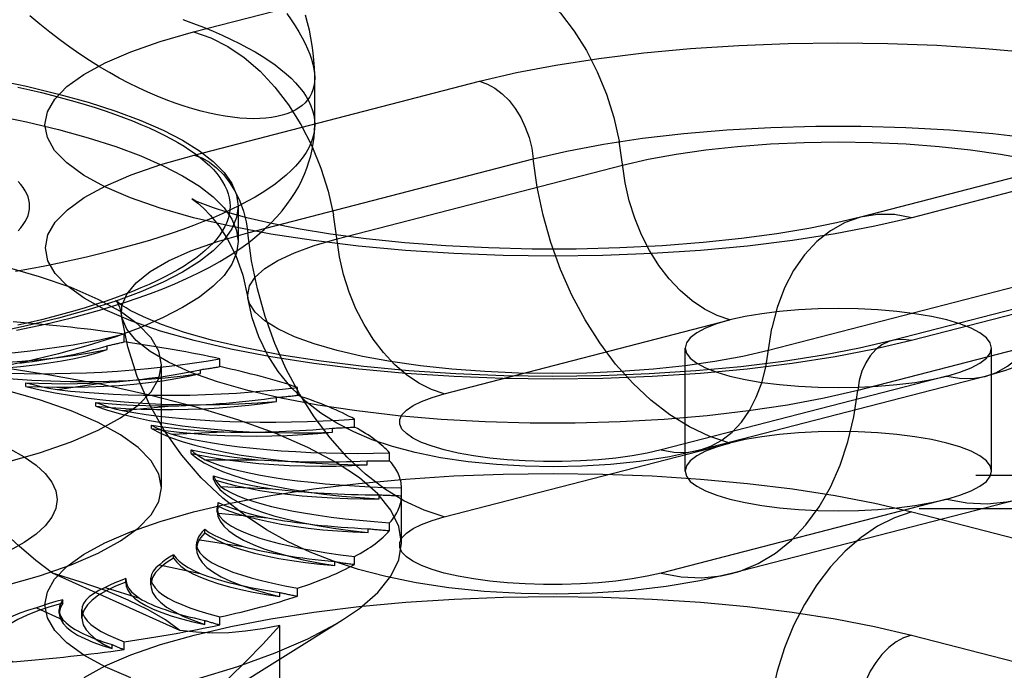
# Model space of a CAD drawing. Header units: inches. Extents: x 0 to 243, y 0 to 157.
# Tile 171 of 256: x 46.614 to 47.417, y 115.112 to 115.643. Entities that reach past the tile are written whole.
import ezdxf

# ---------------------------------------------------------------- set-up
doc = ezdxf.new("R2010")
doc.units = ezdxf.units.IN
doc.header["$LTSCALE"] = 13.357143
doc.header["$MEASUREMENT"] = 0
doc.linetypes.add('HIDDEN', pattern=[0.2, 0.1, -0.1])
doc.layers.get('0').update_dxf_attribs({"linetype": 'CONTINUOUS'})
doc.layers.add('DEFAULT_2', color=8, linetype='HIDDEN')

msp = doc.modelspace()

# ---------------------------------------------------------------- linework, layer by layer
at = {"color": 7, "linetype": 'Continuous'}
msp.add_line((46.85498, 115.55742), (46.85498, 115.5955), dxfattribs=at)
for points in [[(46.85498, 115.59542), (46.85481, 115.59201), (46.85433, 115.58878), (46.85353, 115.5857), (46.85241, 115.5828), (46.85096, 115.58007), (46.84921, 115.57751), (46.84714, 115.57514), (46.84476, 115.57295), (46.84208, 115.57095), (46.83909, 115.56915), (46.83581, 115.56754), (46.83223, 115.56613), (46.82837, 115.56493), (46.82423, 115.56393), (46.81982, 115.56316), (46.81514, 115.5626), (46.8102, 115.56227), (46.80501, 115.56217), (46.79958, 115.5623), (46.79392, 115.56267), (46.78803, 115.56328), (46.78192, 115.56414), (46.77561, 115.56525), (46.76909, 115.56662), (46.76239, 115.56825), (46.75551, 115.57015), (46.74847, 115.57231), (46.74127, 115.57475), (46.73394, 115.57745), (46.72647, 115.58044), (46.71888, 115.58372), (46.71118, 115.58728), (46.70337, 115.59113), (46.69548, 115.59528), (46.68752, 115.59973), (46.67949, 115.60447), (46.67142, 115.60951), (46.66331, 115.61487), (46.65517, 115.62052), (46.64703, 115.62649), (46.6389, 115.63276), (46.63079, 115.63934), (46.62272, 115.64622)], [(46.85498, 115.59542), (46.85496, 115.59781), (46.85477, 115.60379), (46.85438, 115.6098), (46.85377, 115.61586), (46.85295, 115.62196), (46.85192, 115.62809), (46.85066, 115.63427), (46.84919, 115.64045), (46.84752, 115.6466)], [(46.85498, 115.55742), (46.85478, 115.55361), (46.8542, 115.5498), (46.85324, 115.546), (46.85189, 115.5422), (46.85016, 115.53842), (46.84805, 115.53465), (46.84556, 115.53089), (46.84268, 115.52715), (46.83943, 115.52343), (46.83581, 115.51974), (46.83181, 115.51607), (46.82745, 115.51243), (46.82271, 115.50882), (46.81761, 115.50525), (46.81216, 115.50171), (46.80635, 115.49821), (46.80018, 115.49474), (46.79367, 115.49133), (46.78681, 115.48795), (46.77962, 115.48463), (46.77209, 115.48135), (46.76423, 115.47813), (46.75605, 115.47496), (46.74755, 115.47185), (46.73874, 115.46879), (46.72962, 115.4658), (46.7202, 115.46287), (46.71049, 115.46001), (46.7005, 115.45721), (46.69022, 115.45448), (46.67968, 115.45182), (46.66886, 115.44923), (46.65779, 115.44672), (46.64647, 115.44428), (46.6349, 115.44192), (46.6231, 115.43964), (46.61108, 115.43744)], [(46.78601, 115.45068), (46.7939, 115.45589), (46.80119, 115.46117), (46.80787, 115.46647), (46.81387, 115.4717), (46.81929, 115.47689), (46.82413, 115.48199), (46.82848, 115.48704), (46.83239, 115.49203), (46.83591, 115.497), (46.83908, 115.50196), (46.84192, 115.50691), (46.84444, 115.51187), (46.84667, 115.51683), (46.84863, 115.52181), (46.85032, 115.52682), (46.85174, 115.53187), (46.85291, 115.53695), (46.85381, 115.54203), (46.85446, 115.54713), (46.85485, 115.55226), (46.85498, 115.55742)], [(46.79143, 115.45426), (46.7912, 115.45256), (46.78739, 115.44338), (46.78104, 115.43429), (46.77222, 115.42534), (46.76095, 115.41657), (46.74729, 115.40804), (46.73131, 115.39978), (46.7131, 115.39183), (46.69274, 115.38424), (46.67035, 115.37705), (46.64603, 115.37029), (46.61991, 115.36399), (46.59211, 115.3582), (46.5628, 115.35293), (46.5321, 115.34822), (46.50018, 115.34408), (46.46721, 115.34055), (46.43334, 115.33763)], [(46.61179, 115.38951), (46.62352, 115.39197), (46.63507, 115.39454), (46.64645, 115.39723), (46.65765, 115.40003), (46.66867, 115.40295), (46.67951, 115.40599), (46.69016, 115.40917), (46.70064, 115.41249), (46.71094, 115.41596), (46.72107, 115.41959), (46.73101, 115.4234), (46.74078, 115.42741), (46.75036, 115.43162), (46.75971, 115.43605), (46.76883, 115.44072), (46.77761, 115.4456), (46.78601, 115.45068)]]:
    msp.add_lwpolyline(points, dxfattribs=at)
at = {"layer": 'DEFAULT_2', "color": 8, "linetype": 'HIDDEN'}
for p, q in [((46.75626, 115.63295), (46.98921, 115.69324)), ((48.85498, 115.62604), (44.67648, 115.62604)), ((46.75657, 115.53241), (46.98952, 115.59271)), ((47.53301, 115.54203), (47.30005, 115.48174)), ((47.57485, 115.54167), (47.3419, 115.48137)), ((46.80033, 115.4691), (47.03329, 115.5294)), ((46.87318, 115.46403), (47.10613, 115.52432)), ((46.79248, 115.49077), (46.79248, 115.46179)), ((46.79248, 115.46179), (46.79143, 115.45426)), ((47.55888, 115.44143), (47.32593, 115.38113)), ((47.57454, 115.44129), (47.34159, 115.381)), ((47.45793, 115.43327), (47.22498, 115.37298)), ((46.96069, 115.33759), (47.19364, 115.39788)), ((47.53078, 115.40064), (47.29783, 115.34034)), ((46.69953, 115.38), (46.69953, 115.38644)), ((46.68571, 115.37365), (46.68571, 115.37686)), ((47.15703, 115.27455), (47.15703, 115.37501)), ((47.40703, 115.27455), (47.40703, 115.37501)), ((46.77758, 115.3598), (46.77758, 115.36623)), ((46.72998, 115.26088), (46.72998, 115.36134)), ((46.76184, 115.35411), (46.76184, 115.35733)), ((47.37042, 115.35213), (47.13747, 115.29184)), ((47.40174, 115.35186), (47.16879, 115.29157)), ((46.61938, 115.34371), (46.61938, 115.34664)), ((46.64493, 115.34105), (46.68234, 115.34664)), ((46.8409, 115.3364), (46.8409, 115.34283)), ((46.82372, 115.33146), (46.82372, 115.33467)), ((46.67644, 115.32762), (46.67644, 115.33054)), ((46.69786, 115.32389), (46.73844, 115.32772)), ((46.88755, 115.31051), (46.88755, 115.31694)), ((46.72183, 115.3092), (46.72183, 115.31212)), ((46.86945, 115.30636), (46.86945, 115.30958)), ((46.73847, 115.30462), (46.781, 115.30656)), ((46.75418, 115.28902), (46.75418, 115.29195)), ((46.96069, 115.23713), (47.19364, 115.29743)), ((46.76552, 115.28381), (46.80871, 115.28381)), ((46.91612, 115.28291), (46.91612, 115.28934)), ((46.89765, 115.27959), (46.89765, 115.28281)), ((48.72998, 115.27094), (44.67648, 115.27094)), ((46.7725, 115.2677), (46.7725, 115.27062)), ((46.77821, 115.26209), (46.82074, 115.26015)), ((46.92574, 115.21575), (46.92574, 115.26088)), ((46.90746, 115.25196), (46.90746, 115.25518)), ((47.37042, 115.25167), (47.13747, 115.19138)), ((44.67648, 115.24402), (48.72998, 115.24402)), ((46.77547, 115.2414), (46.77547, 115.24432)), ((46.77623, 115.24587), (46.77548, 115.24139)), ((46.77623, 115.24587), (46.77623, 115.2488)), ((47.4278, 115.25118), (47.19485, 115.19088)), ((46.77613, 115.24014), (46.81672, 115.23632)), ((47.3419, 115.2413), (47.57485, 115.18101)), ((46.89859, 115.22431), (46.89859, 115.22753)), ((46.91612, 115.22599), (46.91612, 115.23242)), ((46.76527, 115.22421), (46.76527, 115.22714)), ((46.75851, 115.21094), (46.75851, 115.2148)), ((46.75936, 115.21862), (46.79676, 115.21303)), ((46.73993, 115.20338), (46.73993, 115.2063)), ((46.88755, 115.19839), (46.88755, 115.20482)), ((46.72841, 115.19818), (46.76149, 115.19099)), ((46.8713, 115.19748), (46.8713, 115.2007)), ((46.74488, 115.14456), (46.64103, 115.19112)), ((46.72136, 115.1817), (46.72136, 115.18722)), ((46.6842, 115.17944), (46.71196, 115.17087)), ((46.70101, 115.18691), (46.70098, 115.18615)), ((46.70098, 115.18323), (46.70098, 115.18616)), ((46.70101, 115.18399), (46.70098, 115.18323)), ((46.70101, 115.18399), (46.70101, 115.18692)), ((46.82642, 115.17229), (46.82642, 115.1755)), ((46.8409, 115.1725), (46.8409, 115.17893)), ((46.64967, 115.16666), (46.64967, 115.16958)), ((46.6281, 115.16297), (46.64969, 115.15329)), ((46.64664, 115.15852), (46.64664, 115.16145)), ((46.66516, 115.15457), (46.66516, 115.16154)), ((46.77758, 115.1491), (46.77758, 115.15553)), ((46.73035, 115.06106), (46.87754, 115.15303)), ((46.76532, 115.14949), (46.76532, 115.1527)), ((46.82645, 114.7574), (46.82645, 115.14859)), ((47.34159, 115.14077), (47.57454, 115.08047)), ((46.68985, 115.12978), (46.68985, 115.133)), ((46.69953, 115.12889), (46.69953, 115.13533))]:
    msp.add_line(p, q, dxfattribs=at)
for points in [[(46.98921, 115.69324), (47.00325, 115.68846), (47.01709, 115.68147), (47.03053, 115.67235), (47.04339, 115.66124), (47.05548, 115.6483), (47.06663, 115.6337), (47.07668, 115.61767), (47.08549, 115.60041), (47.09294, 115.58219), (47.09891, 115.56325), (47.10333, 115.54387)], [(46.83223, 115.64809), (46.83581, 115.6429), (46.83909, 115.63786), (46.84208, 115.63295), (46.84476, 115.62819), (46.84714, 115.62358), (46.84921, 115.6191), (46.85096, 115.61478), (46.85241, 115.6106), (46.85353, 115.60657), (46.85433, 115.6027), (46.85481, 115.59898), (46.85498, 115.59542)], [(46.74755, 115.64299), (46.75605, 115.63988), (46.76423, 115.63671), (46.77209, 115.63349), (46.77962, 115.63021), (46.78681, 115.62689), (46.79367, 115.62352), (46.80018, 115.6201), (46.80635, 115.61664), (46.81216, 115.61313), (46.81761, 115.60959), (46.82271, 115.60602), (46.82745, 115.60241), (46.83181, 115.59877), (46.83581, 115.5951), (46.83943, 115.59141), (46.84268, 115.58769), (46.84556, 115.58395), (46.84805, 115.5802), (46.85016, 115.57642), (46.85189, 115.57264), (46.85324, 115.56884), (46.8542, 115.56504), (46.85478, 115.56123), (46.85498, 115.55742)], [(47.3419, 115.48137), (47.31192, 115.47434), (47.2796, 115.46812), (47.24473, 115.46271), (47.20794, 115.45818), (47.16967, 115.45463), (47.13024, 115.45206), (47.09001, 115.45051), (47.04938, 115.44998), (47.00875, 115.4505), (46.96851, 115.45203), (46.92906, 115.45459), (46.89075, 115.45813), (46.85398, 115.46263), (46.81908, 115.46803), (46.78641, 115.47431), (46.75626, 115.48137), (46.72896, 115.48918), (46.70472, 115.49763), (46.68383, 115.50667), (46.66644, 115.51618), (46.65276, 115.5261), (46.64289, 115.53631), (46.63696, 115.54672), (46.63497, 115.55724), (46.63702, 115.56776), (46.643, 115.57817), (46.65293, 115.58837), (46.66666, 115.59828), (46.68414, 115.6078), (46.70507, 115.61683), (46.72907, 115.62519), (46.75626, 115.63295)], [(46.75626, 115.63295), (46.7703, 115.62817), (46.78414, 115.62117), (46.79758, 115.61206), (46.81044, 115.60095), (46.82253, 115.588), (46.83368, 115.57341), (46.84373, 115.55737), (46.85254, 115.54012), (46.85999, 115.5219), (46.86596, 115.50296), (46.87038, 115.48358)], [(46.98952, 115.59271), (47.01947, 115.59974), (47.05176, 115.60594), (47.08659, 115.61135), (47.12334, 115.61587), (47.16157, 115.61942), (47.20095, 115.62199), (47.24115, 115.62354), (47.28173, 115.62406), (47.32232, 115.62355), (47.36252, 115.62202), (47.40193, 115.61946), (47.4402, 115.61593)], [(46.29248, 115.62018), (46.32824, 115.61985), (46.36363, 115.61886), (46.39876, 115.61722), (46.43334, 115.61494), (46.46721, 115.61202), (46.50018, 115.60849), (46.5321, 115.60435), (46.5628, 115.59964), (46.59211, 115.59437), (46.61991, 115.58857), (46.64603, 115.58228), (46.67035, 115.57552), (46.69274, 115.56832), (46.7131, 115.56074), (46.73131, 115.55279), (46.74729, 115.54453), (46.76095, 115.536), (46.77222, 115.52723), (46.78104, 115.51828), (46.78739, 115.50919), (46.7912, 115.5), (46.79248, 115.49077)], [(46.29248, 115.5912), (46.32824, 115.59087), (46.36363, 115.58989), (46.39876, 115.58825), (46.43334, 115.58596), (46.46721, 115.58304), (46.50018, 115.57951), (46.5321, 115.57537), (46.5628, 115.57066), (46.59211, 115.56539), (46.61991, 115.5596), (46.64603, 115.5533), (46.67035, 115.54654), (46.69274, 115.53935), (46.7131, 115.53176), (46.73131, 115.52381), (46.74729, 115.51555), (46.76095, 115.50702), (46.77222, 115.49825), (46.78104, 115.4893), (46.78739, 115.48021), (46.7912, 115.47103), (46.79248, 115.46179)], [(46.98952, 115.59271), (46.99583, 115.59046), (47.002, 115.58702), (47.00792, 115.58246), (47.01347, 115.57688), (47.01852, 115.57039), (47.02298, 115.56312), (47.02676, 115.55521), (47.02977, 115.54685), (47.03196, 115.53818), (47.03329, 115.5294)], [(46.61298, 115.5879), (46.62269, 115.58569), (46.63218, 115.58342), (46.64143, 115.58109), (46.65045, 115.57869), (46.65922, 115.57624), (46.66774, 115.57372), (46.676, 115.57115), (46.684, 115.56853), (46.69173, 115.56585), (46.69918, 115.56312), (46.70636, 115.56034), (46.71325, 115.55751), (46.71986, 115.55464), (46.72617, 115.55172), (46.73219, 115.54876), (46.7379, 115.54576), (46.74331, 115.54272), (46.74841, 115.53965), (46.7532, 115.53655), (46.75767, 115.53341), (46.76182, 115.53024), (46.76565, 115.52705), (46.76916, 115.52383), (46.77234, 115.52059), (46.77519, 115.51733), (46.77771, 115.51405), (46.7799, 115.51075), (46.78175, 115.50744), (46.78327, 115.50412), (46.78445, 115.50079), (46.7853, 115.49746), (46.78581, 115.49412), (46.78598, 115.49077), (46.78581, 115.48743), (46.7853, 115.48409), (46.78445, 115.48075), (46.78327, 115.47742), (46.78175, 115.4741), (46.7799, 115.47079), (46.77771, 115.4675), (46.77519, 115.46422), (46.77234, 115.46095), (46.76916, 115.45771), (46.76565, 115.4545), (46.76182, 115.4513), (46.75767, 115.44814), (46.7532, 115.445), (46.74841, 115.44189), (46.74331, 115.43882), (46.7379, 115.43578), (46.73219, 115.43279), (46.72617, 115.42983), (46.71986, 115.42691), (46.71325, 115.42403), (46.70636, 115.42121), (46.69918, 115.41843), (46.69173, 115.4157), (46.684, 115.41302), (46.676, 115.41039), (46.66774, 115.40782), (46.65922, 115.40531), (46.65045, 115.40285), (46.64143, 115.40046), (46.63218, 115.39812), (46.62269, 115.39585), (46.61298, 115.39365)], [(47.03329, 115.5294), (47.06065, 115.53577), (47.09044, 115.54137), (47.12233, 115.54614), (47.15597, 115.55001), (47.19099, 115.55296), (47.227, 115.55494), (47.26362, 115.55594), (47.30044, 115.55594), (47.33706, 115.55494), (47.37308, 115.55296), (47.4081, 115.55001), (47.44174, 115.54614), (47.47362, 115.54137), (47.50341, 115.53577), (47.53078, 115.5294), (47.55542, 115.52231), (47.57706, 115.5146), (47.59547, 115.50635), (47.61045, 115.49764), (47.62182, 115.48858), (47.62948, 115.47926), (47.63333, 115.46978), (47.63356, 115.46159)], [(47.19364, 115.39788), (47.18314, 115.40146), (47.17278, 115.4067), (47.16272, 115.41352), (47.15309, 115.42184), (47.14404, 115.43152), (47.1357, 115.44245), (47.12817, 115.45445), (47.12158, 115.46737), (47.11601, 115.48101), (47.11153, 115.49518), (47.10823, 115.50969), (47.10333, 115.54387)], [(47.10613, 115.52432), (47.12693, 115.52913), (47.14968, 115.53331), (47.1741, 115.5368), (47.19987, 115.53957), (47.22668, 115.54156), (47.25418, 115.54277), (47.28203, 115.54318), (47.30988, 115.54277), (47.33739, 115.54156), (47.36419, 115.53957), (47.38997, 115.5368), (47.41438, 115.53331), (47.43713, 115.52913), (47.45793, 115.52432), (47.47652, 115.51894), (47.49266, 115.51305), (47.50616, 115.50673), (47.51683, 115.50006), (47.52456, 115.49312), (47.52923, 115.486), (47.53079, 115.47879), (47.53061, 115.47635)], [(47.34159, 115.381), (47.31164, 115.37397), (47.27936, 115.36776), (47.24453, 115.36235), (47.20777, 115.35783), (47.16954, 115.35428), (47.13016, 115.35172), (47.08997, 115.35017), (47.04938, 115.34964), (47.00879, 115.35015), (46.9686, 115.35168), (46.92918, 115.35424), (46.89091, 115.35777), (46.85418, 115.36227), (46.81932, 115.36767), (46.78669, 115.37394), (46.75657, 115.381), (46.72929, 115.38879), (46.70508, 115.39724), (46.68421, 115.40626), (46.66684, 115.41577), (46.65318, 115.42567), (46.64331, 115.43588), (46.63739, 115.44628), (46.63541, 115.45678), (46.63745, 115.46729), (46.64343, 115.47769), (46.65335, 115.48788), (46.66706, 115.49778), (46.68452, 115.50729), (46.70543, 115.51631), (46.7294, 115.52466), (46.75657, 115.53241)], [(46.75657, 115.53241), (46.76287, 115.53016), (46.76905, 115.52673), (46.77497, 115.52217), (46.78051, 115.51659), (46.78557, 115.51009), (46.79003, 115.50282), (46.7938, 115.49492), (46.79682, 115.48655), (46.79901, 115.47789), (46.80033, 115.4691)], [(47.19364, 115.29743), (47.17712, 115.30286), (47.16076, 115.31055), (47.14475, 115.32041), (47.12925, 115.33234), (47.11442, 115.34621), (47.10042, 115.36189), (47.0874, 115.3792), (47.07548, 115.39797), (47.0648, 115.418), (47.05546, 115.43908), (47.04756, 115.46099), (47.0412, 115.48351), (47.03642, 115.50639), (47.03329, 115.5294)], [(46.61325, 115.47071), (46.6154, 115.47318), (46.61727, 115.47567), (46.61886, 115.47816), (46.62016, 115.48067), (46.62117, 115.48319), (46.6219, 115.48571), (46.62233, 115.48824), (46.62248, 115.49077), (46.62233, 115.4933), (46.6219, 115.49583), (46.62117, 115.49835), (46.62016, 115.50087), (46.61886, 115.50338), (46.61727, 115.50588), (46.6154, 115.50836), (46.61325, 115.51083)], [(46.75947, 115.49434), (46.75812, 115.49494), (46.75525, 115.49634), (46.75479, 115.49659), (46.75636, 115.49555), (46.7596, 115.49311), (46.76428, 115.48902), (46.77011, 115.48302), (46.77678, 115.47479), (46.7839, 115.46394), (46.79071, 115.45048), (46.79648, 115.43449), (46.8005, 115.41606)], [(47.30005, 115.48174), (47.28067, 115.47713), (47.25799, 115.47259), (47.23195, 115.46827), (47.20302, 115.46438), (47.17169, 115.46109), (47.13842, 115.4585), (47.10377, 115.45672), (47.06825, 115.4558), (47.03243, 115.45577), (46.99685, 115.45663), (46.96206, 115.45836), (46.92863, 115.46089), (46.89704, 115.46416), (46.86789, 115.46802), (46.84155, 115.47234), (46.81863, 115.47688), (46.7996, 115.48135), (46.78421, 115.48559), (46.77233, 115.48939), (46.76372, 115.49257), (46.75947, 115.49434)], [(46.79248, 115.49077), (46.7912, 115.48154), (46.78739, 115.47236), (46.78104, 115.46326), (46.77222, 115.45431), (46.76095, 115.44555), (46.74729, 115.43701), (46.73131, 115.42875), (46.7131, 115.42081), (46.69274, 115.41322), (46.67035, 115.40603), (46.64603, 115.39927), (46.61991, 115.39297), (46.59211, 115.38718), (46.5628, 115.38191), (46.5321, 115.37719), (46.50018, 115.37306), (46.46721, 115.36952), (46.43334, 115.3666)], [(46.96069, 115.33759), (46.95018, 115.34117), (46.93983, 115.3464), (46.92976, 115.35323), (46.92014, 115.36154), (46.91109, 115.37123), (46.90275, 115.38216), (46.89522, 115.39416), (46.88863, 115.40707), (46.88305, 115.42071), (46.87858, 115.43489), (46.87527, 115.44939), (46.87038, 115.48358)], [(47.30005, 115.48174), (47.28772, 115.47742), (47.27563, 115.47073), (47.26448, 115.46191), (47.25443, 115.45108), (47.24562, 115.43838), (47.23817, 115.42401), (47.2322, 115.40817), (47.22778, 115.39108)], [(47.3419, 115.48137), (47.32786, 115.48386), (47.31402, 115.48403), (47.30005, 115.48174)], [(47.53061, 115.47635), (47.52739, 115.46083), (47.52229, 115.44566), (47.51536, 115.43103), (47.50668, 115.41723), (47.49626, 115.40432), (47.48466, 115.39289), (47.47269, 115.38335), (47.46023, 115.37522), (47.44726, 115.36824), (47.43347, 115.36214), (47.41834, 115.35668), (47.40174, 115.35186)], [(46.72998, 115.36134), (46.72785, 115.37244), (46.72157, 115.38343), (46.71112, 115.39421), (46.69667, 115.40467), (46.6783, 115.41471), (46.65624, 115.42425), (46.63066, 115.43317), (46.60183, 115.44141), (46.57001, 115.44887), (46.53554, 115.45549), (46.4987, 115.4612), (46.4599, 115.46595), (46.41947, 115.46969), (46.37783, 115.4724), (46.33556, 115.47402), (46.29248, 115.47457)], [(46.69755, 115.4013), (46.69778, 115.40949), (46.70163, 115.41897), (46.70929, 115.42829), (46.72067, 115.43735), (46.73564, 115.44606), (46.75405, 115.45431), (46.7757, 115.46202), (46.80033, 115.4691)], [(46.96069, 115.23713), (46.94416, 115.24257), (46.92781, 115.25025), (46.9118, 115.26011), (46.8963, 115.27204), (46.88147, 115.28592), (46.86747, 115.3016), (46.85444, 115.31891), (46.84253, 115.33768), (46.83184, 115.35771), (46.82251, 115.37879), (46.81461, 115.4007), (46.80824, 115.42321), (46.80347, 115.44609), (46.80033, 115.4691)], [(46.8005, 115.41606), (46.80032, 115.4185), (46.80188, 115.42571), (46.80656, 115.43283), (46.81428, 115.43977), (46.82495, 115.44644), (46.83845, 115.45276), (46.85459, 115.45864), (46.87318, 115.46403)], [(47.40174, 115.35186), (47.41097, 115.35509), (47.42002, 115.3601), (47.42837, 115.3667), (47.43589, 115.37481), (47.44249, 115.38431), (47.44806, 115.39506), (47.45253, 115.40692), (47.45584, 115.41972), (47.46073, 115.45137)], [(46.7011, 115.4077), (46.69751, 115.41), (46.69373, 115.41285), (46.69264, 115.41387), (46.69355, 115.41262), (46.69565, 115.40848), (46.69755, 115.4013)], [(47.22498, 115.37298), (47.20418, 115.36816), (47.18143, 115.36399), (47.15701, 115.36049), (47.13124, 115.35773), (47.10443, 115.35573), (47.07693, 115.35452), (47.04908, 115.35412), (47.02123, 115.35452), (46.99373, 115.35573), (46.96692, 115.35773), (46.94115, 115.36049), (46.91673, 115.36399), (46.89398, 115.36816), (46.87318, 115.37298), (46.85459, 115.37836), (46.83845, 115.38425), (46.82495, 115.39057), (46.81428, 115.39724), (46.80656, 115.40417), (46.80188, 115.41129), (46.8005, 115.41606)], [(47.16879, 115.29157), (47.14425, 115.28617), (47.11988, 115.28241), (47.09626, 115.27997), (47.07296, 115.27857), (47.04984, 115.2781), (47.02675, 115.27851), (47.00322, 115.27986), (46.98013, 115.28217), (46.95767, 115.2855), (46.93686, 115.28972), (46.91849, 115.2946), (46.90191, 115.30019), (46.88689, 115.3065), (46.87299, 115.3137), (46.86003, 115.32192), (46.84775, 115.33147), (46.83592, 115.34286), (46.82531, 115.35572), (46.81649, 115.36942), (46.80934, 115.38409), (46.80395, 115.39972), (46.8005, 115.41606)], [(47.32593, 115.38113), (47.29943, 115.3749), (47.26989, 115.36918), (47.23746, 115.36409), (47.20264, 115.35977), (47.16591, 115.35632), (47.12771, 115.3538), (47.08855, 115.35228), (47.04889, 115.35177), (47.00923, 115.35229), (46.97006, 115.35382), (46.93185, 115.35635), (46.89511, 115.35981), (46.86026, 115.36415), (46.82782, 115.36926), (46.79815, 115.37502), (46.77177, 115.38125), (46.74892, 115.38776), (46.73004, 115.39424), (46.71529, 115.40033), (46.70452, 115.40572), (46.7011, 115.4077)], [(47.28203, 115.40736), (47.26572, 115.40708), (47.24968, 115.40626), (47.2342, 115.4049), (47.21953, 115.40302), (47.20594, 115.40067), (47.19364, 115.39788)], [(47.40703, 115.37501), (47.40596, 115.37923), (47.40277, 115.38338), (47.39752, 115.38739), (47.39029, 115.39118), (47.3812, 115.3947), (47.37042, 115.39788), (47.35813, 115.40067), (47.34453, 115.40302), (47.32987, 115.4049), (47.31438, 115.40626), (47.29835, 115.40708), (47.28203, 115.40736)], [(47.29783, 115.34034), (47.27046, 115.33397), (47.24067, 115.32836), (47.20878, 115.3236), (47.17515, 115.31972), (47.14013, 115.31678), (47.10411, 115.3148), (47.06749, 115.3138), (47.03067, 115.3138), (46.99405, 115.3148), (46.95803, 115.31678), (46.92301, 115.31972), (46.88938, 115.3236), (46.85749, 115.32836), (46.8277, 115.33397), (46.80033, 115.34034), (46.7757, 115.34742), (46.75405, 115.35513), (46.73564, 115.36339), (46.72067, 115.37209), (46.70929, 115.38116), (46.70163, 115.39048), (46.69778, 115.39996), (46.69755, 115.4013)], [(47.19485, 115.19088), (47.16901, 115.18502), (47.14166, 115.1804), (47.11191, 115.17693), (47.08137, 115.17484), (47.05223, 115.17411), (47.02325, 115.17457), (46.99333, 115.17632), (46.96438, 115.17934), (46.93764, 115.18343), (46.91299, 115.1885), (46.89072, 115.19436), (46.8702, 115.20104), (46.85137, 115.20846), (46.83337, 115.21692), (46.81575, 115.22672), (46.79814, 115.23831), (46.77997, 115.25259), (46.76248, 115.26916), (46.74658, 115.28746), (46.73238, 115.3075), (46.72024, 115.32899), (46.71026, 115.35188), (46.70262, 115.37607), (46.69755, 115.4013)], [(47.19364, 115.39788), (47.18279, 115.39467), (47.17378, 115.39118), (47.16656, 115.38739), (47.16129, 115.38338), (47.15812, 115.37923), (47.15703, 115.37501)], [(47.16879, 115.29157), (47.17802, 115.2948), (47.18707, 115.2998), (47.19541, 115.30641), (47.20294, 115.31452), (47.20953, 115.32402), (47.21511, 115.33477), (47.21958, 115.34663), (47.22289, 115.35943), (47.22778, 115.39108)], [(47.32593, 115.38113), (47.32319, 115.38028), (47.31765, 115.37757), (47.31259, 115.37369), (47.30813, 115.36873), (47.30436, 115.36278), (47.30134, 115.35597), (47.29915, 115.34844), (47.29783, 115.34034)], [(47.34159, 115.381), (47.33529, 115.38201), (47.32911, 115.38177), (47.32593, 115.38113)], [(46.92574, 115.21575), (46.92357, 115.22928), (46.9171, 115.24273), (46.90636, 115.25598), (46.89142, 115.26897), (46.8724, 115.28159), (46.84941, 115.29376), (46.82262, 115.30539), (46.79221, 115.31642), (46.75838, 115.32676), (46.72137, 115.33633), (46.68143, 115.34509), (46.63884, 115.35296), (46.59387, 115.35989), (46.54685, 115.36584), (46.4981, 115.37077), (46.44793, 115.37463), (46.39671, 115.37741), (46.34477, 115.37909), (46.29248, 115.37965)], [(46.72998, 115.26088), (46.72785, 115.27198), (46.72157, 115.28297), (46.71112, 115.29375), (46.69667, 115.30421), (46.6783, 115.31426), (46.65624, 115.32379), (46.63066, 115.33271), (46.60183, 115.34095), (46.57001, 115.34841), (46.53554, 115.35503), (46.4987, 115.36074), (46.4599, 115.3655), (46.41947, 115.36924), (46.37783, 115.37194), (46.33556, 115.37356), (46.29248, 115.37412)], [(46.4775, 115.36707), (46.49212, 115.36549), (46.50708, 115.36422), (46.52242, 115.36326), (46.53802, 115.36262), (46.55376, 115.36231), (46.56955, 115.36231), (46.58528, 115.36265), (46.60087, 115.3633), (46.61619, 115.36428), (46.63118, 115.36557), (46.64571, 115.36716), (46.65971, 115.36905), (46.67303, 115.37121), (46.68571, 115.37365)], [(46.55239, 115.357), (46.56523, 115.35707), (46.57793, 115.3574), (46.59053, 115.35798), (46.60291, 115.35882), (46.615, 115.3599), (46.62673, 115.36122), (46.63803, 115.36277), (46.64882, 115.36455), (46.65905, 115.36654), (46.66865, 115.36873), (46.67752, 115.37109), (46.68571, 115.37365)], [(47.15703, 115.37501), (47.15812, 115.37078), (47.16129, 115.36663), (47.16656, 115.36263), (47.17378, 115.35883), (47.18287, 115.35531), (47.19364, 115.35213), (47.20595, 115.34934), (47.21953, 115.34699), (47.2342, 115.34512), (47.24968, 115.34376), (47.26558, 115.34294), (47.28203, 115.34265)], [(47.37042, 115.35213), (47.3812, 115.35531), (47.39029, 115.35883), (47.39752, 115.36263), (47.40277, 115.36663), (47.40596, 115.37078), (47.40703, 115.37501)], [(46.29248, 115.2481), (46.33556, 115.24866), (46.37783, 115.25028), (46.41947, 115.25298), (46.4599, 115.25672), (46.4987, 115.26148), (46.53554, 115.26719), (46.57001, 115.27381), (46.60183, 115.28127), (46.63066, 115.28951), (46.65624, 115.29843), (46.6783, 115.30796), (46.69667, 115.31801), (46.71112, 115.32847), (46.72157, 115.33925), (46.72785, 115.35024), (46.72998, 115.36134)], [(46.55239, 115.357), (46.56572, 115.35478), (46.5796, 115.35286), (46.59407, 115.35123), (46.609, 115.34989), (46.62429, 115.34888), (46.63984, 115.34817), (46.65556, 115.34779), (46.67135, 115.34774), (46.6871, 115.34801), (46.70272, 115.34861), (46.71811, 115.34952), (46.73316, 115.35075), (46.74772, 115.35228), (46.76184, 115.35411)], [(46.61938, 115.34371), (46.63207, 115.34321), (46.6448, 115.34296), (46.6576, 115.34296), (46.67035, 115.34323), (46.68299, 115.34375), (46.69543, 115.34453), (46.70759, 115.34555), (46.71942, 115.34681), (46.73082, 115.34831), (46.74174, 115.35004), (46.75207, 115.35197), (46.76184, 115.35411)], [(47.28203, 115.34265), (47.29848, 115.34294), (47.31438, 115.34376), (47.32986, 115.34512), (47.34453, 115.34699), (47.35801, 115.34932), (47.37042, 115.35213)], [(47.37042, 115.35213), (47.38093, 115.35027), (47.39129, 115.35014), (47.40174, 115.35186)], [(46.61938, 115.34371), (46.63102, 115.34093), (46.6434, 115.33841), (46.65656, 115.33615), (46.67036, 115.33417), (46.68474, 115.33248), (46.69959, 115.33109), (46.71481, 115.33001), (46.73032, 115.32925), (46.74602, 115.32881), (46.7618, 115.32869), (46.77756, 115.3289), (46.79321, 115.32944), (46.80858, 115.33029), (46.82372, 115.33146)], [(46.6194, 115.34664), (46.62545, 115.34513), (46.63172, 115.3437), (46.63821, 115.34234), (46.64493, 115.34105)], [(46.6194, 115.34664), (46.62986, 115.3462), (46.64035, 115.34594), (46.65088, 115.34585), (46.66142, 115.34594), (46.67189, 115.3462), (46.68234, 115.34664)], [(47.19485, 115.19088), (47.20186, 115.19296), (47.21669, 115.19916), (47.23069, 115.20759), (47.24372, 115.21816), (47.25563, 115.23076), (47.26632, 115.24526), (47.27565, 115.26151), (47.28355, 115.27933), (47.28992, 115.29855), (47.29469, 115.31896), (47.29783, 115.34034)], [(47.13747, 115.29184), (47.12616, 115.28925), (47.11387, 115.28705), (47.1005, 115.28523), (47.08637, 115.28383), (47.07171, 115.2829), (47.05672, 115.28242), (47.04161, 115.28242), (47.02661, 115.28289), (47.01195, 115.28383), (46.99782, 115.28521), (46.98444, 115.28703), (46.972, 115.28924), (46.9607, 115.29184), (46.95067, 115.29476), (46.9421, 115.29798), (46.93508, 115.30145), (46.92973, 115.3051), (46.92612, 115.3089), (46.92431, 115.31278), (46.92431, 115.31669), (46.92615, 115.32057), (46.92977, 115.32437), (46.93516, 115.32802), (46.94218, 115.33148), (46.95067, 115.33466), (46.96069, 115.33759)], [(46.67644, 115.32762), (46.6886, 115.32655), (46.70097, 115.32573), (46.71357, 115.32516), (46.72631, 115.32485), (46.73911, 115.3248), (46.75188, 115.325), (46.76455, 115.32546), (46.77704, 115.32618), (46.78928, 115.32714), (46.80119, 115.32835), (46.81265, 115.32978), (46.82372, 115.33146)], [(46.67644, 115.32762), (46.68604, 115.32435), (46.69654, 115.32132), (46.70798, 115.3185), (46.72025, 115.31593), (46.73327, 115.31362), (46.74696, 115.31158), (46.76123, 115.30983), (46.77599, 115.30838), (46.79115, 115.30725), (46.80661, 115.30642), (46.82228, 115.30592), (46.83805, 115.30574), (46.85375, 115.30589), (46.86945, 115.30636)], [(46.67646, 115.33054), (46.6814, 115.32879), (46.68662, 115.3271), (46.69211, 115.32546), (46.69786, 115.32389)], [(46.67646, 115.33054), (46.68647, 115.32964), (46.69662, 115.32891), (46.70694, 115.32835), (46.71737, 115.32797), (46.72787, 115.32775), (46.73844, 115.32772)], [(46.72183, 115.3092), (46.7291, 115.30555), (46.7374, 115.30209), (46.74678, 115.2988), (46.75713, 115.29572), (46.76841, 115.29286), (46.78052, 115.29024), (46.7934, 115.28788), (46.80697, 115.28579), (46.82114, 115.28398), (46.83581, 115.28248), (46.85091, 115.28128), (46.86631, 115.2804), (46.88188, 115.27983), (46.89765, 115.27959)], [(46.72183, 115.3092), (46.73309, 115.3076), (46.74472, 115.30624), (46.75676, 115.30511), (46.76909, 115.30423), (46.78166, 115.30361), (46.79437, 115.30323), (46.80715, 115.30312), (46.81994, 115.30326), (46.83264, 115.30366), (46.84518, 115.30431), (46.85743, 115.30521), (46.86945, 115.30636)], [(46.72185, 115.31212), (46.72555, 115.31017), (46.72955, 115.30827), (46.73385, 115.30642), (46.73847, 115.30462)], [(46.72185, 115.31212), (46.7311, 115.31078), (46.74061, 115.30961), (46.7504, 115.3086), (46.76041, 115.30775), (46.77061, 115.30707), (46.781, 115.30656)], [(47.28203, 115.3069), (47.26572, 115.30663), (47.24968, 115.3058), (47.2342, 115.30444), (47.21953, 115.30257), (47.20594, 115.30022), (47.19364, 115.29743)], [(47.40703, 115.27455), (47.40596, 115.27877), (47.40277, 115.28292), (47.39752, 115.28693), (47.39029, 115.29073), (47.3812, 115.29425), (47.37042, 115.29743), (47.35813, 115.30022), (47.34453, 115.30257), (47.32987, 115.30444), (47.31438, 115.3058), (47.29835, 115.30663), (47.28203, 115.3069)], [(46.60647, 115.29277), (46.61811, 115.28625), (46.62774, 115.27951), (46.63528, 115.2726), (46.6407, 115.26556), (46.64396, 115.25843), (46.64505, 115.25126), (46.64396, 115.24409), (46.64069, 115.23696), (46.63526, 115.22992), (46.62772, 115.223), (46.61808, 115.21626), (46.60644, 115.20974)], [(46.75419, 115.29194), (46.75653, 115.28986), (46.75919, 115.28781), (46.76219, 115.28579), (46.76552, 115.28381)], [(46.75419, 115.29194), (46.76241, 115.29021), (46.77099, 115.28863), (46.77995, 115.28719), (46.78924, 115.2859), (46.79882, 115.28478), (46.80871, 115.28381)], [(47.13747, 115.29184), (47.14798, 115.28997), (47.15833, 115.28985), (47.16879, 115.29157)], [(47.19364, 115.29743), (47.18279, 115.29421), (47.17378, 115.29073), (47.16656, 115.28693), (47.16129, 115.28292), (47.15812, 115.27877), (47.15703, 115.27455)], [(46.75418, 115.28902), (46.75889, 115.28511), (46.76475, 115.28132), (46.77177, 115.27766), (46.7799, 115.27416), (46.78908, 115.27084), (46.79925, 115.26771), (46.81036, 115.26481), (46.82231, 115.26214), (46.83506, 115.25973), (46.8485, 115.25758), (46.86256, 115.25573), (46.87714, 115.25416), (46.89209, 115.25291), (46.90746, 115.25196)], [(46.75418, 115.28902), (46.76419, 115.28694), (46.77473, 115.28508), (46.78583, 115.28343), (46.79739, 115.28201), (46.80934, 115.28083), (46.82161, 115.27989), (46.83412, 115.2792), (46.84681, 115.27876), (46.85958, 115.27859), (46.87237, 115.27867), (46.88504, 115.279), (46.89765, 115.27959)], [(46.64103, 115.19112), (46.62751, 115.2017), (46.61395, 115.21322), (46.60038, 115.22569), (46.58671, 115.23912), (46.57285, 115.25355), (46.55885, 115.26897)], [(46.70507, 115.10585), (46.68414, 115.11488), (46.66666, 115.1244), (46.65293, 115.1343), (46.643, 115.14451), (46.63702, 115.15492), (46.63497, 115.16544), (46.63696, 115.17595), (46.64289, 115.18637), (46.65276, 115.19658), (46.66644, 115.20649), (46.68383, 115.21601), (46.70472, 115.22504), (46.72896, 115.2335), (46.75626, 115.2413), (46.78641, 115.24837), (46.81908, 115.25464), (46.85398, 115.26005), (46.89075, 115.26455), (46.92906, 115.26809), (46.96851, 115.27065), (47.00875, 115.27218), (47.04938, 115.27269), (47.09001, 115.27216), (47.13024, 115.27061), (47.16967, 115.26805), (47.20794, 115.26449), (47.24474, 115.25997), (47.2796, 115.25455), (47.31192, 115.24834), (47.3419, 115.2413)], [(46.7725, 115.2677), (46.77451, 115.26363), (46.77774, 115.25964), (46.78221, 115.25572), (46.78786, 115.25191), (46.79467, 115.24822), (46.80259, 115.24468), (46.81157, 115.24132), (46.82156, 115.23816), (46.83249, 115.23521), (46.84429, 115.2325), (46.85689, 115.23004), (46.8702, 115.22784), (46.88409, 115.22594), (46.89859, 115.22431)], [(46.7725, 115.2677), (46.78096, 115.2652), (46.79009, 115.26289), (46.79992, 115.26077), (46.81035, 115.25885), (46.82132, 115.25715), (46.83278, 115.25567), (46.84464, 115.25443), (46.85684, 115.25343), (46.8693, 115.25268), (46.88194, 115.25219), (46.89465, 115.25195), (46.90746, 115.25196)], [(46.77251, 115.27062), (46.77341, 115.26846), (46.77466, 115.26632), (46.77626, 115.2642), (46.77821, 115.26209)], [(46.77251, 115.27062), (46.77944, 115.26854), (46.78683, 115.2666), (46.79468, 115.26478), (46.80297, 115.2631), (46.81165, 115.26155), (46.82074, 115.26015)], [(47.15703, 115.27455), (47.15812, 115.27033), (47.16129, 115.26618), (47.16656, 115.26217), (47.17378, 115.25837), (47.18287, 115.25486), (47.19364, 115.25167), (47.20595, 115.24889), (47.21953, 115.24653), (47.2342, 115.24466), (47.24968, 115.2433), (47.26558, 115.24248), (47.28203, 115.2422)], [(47.37042, 115.25167), (47.3812, 115.25486), (47.39029, 115.25837), (47.39752, 115.26217), (47.40277, 115.26618), (47.40596, 115.27033), (47.40703, 115.27455)], [(46.29248, 115.14765), (46.33556, 115.1482), (46.37783, 115.14982), (46.41947, 115.15253), (46.4599, 115.15627), (46.4987, 115.16102), (46.53554, 115.16673), (46.57001, 115.17335), (46.60183, 115.18081), (46.63066, 115.18905), (46.65624, 115.19797), (46.6783, 115.20751), (46.69667, 115.21755), (46.71112, 115.22801), (46.72157, 115.23879), (46.72785, 115.24978), (46.72998, 115.26088)], [(47.28203, 115.2422), (47.29848, 115.24248), (47.31438, 115.2433), (47.32986, 115.24466), (47.34453, 115.24653), (47.35801, 115.24886), (47.37042, 115.25167)], [(47.37042, 115.25167), (47.38695, 115.24855), (47.4033, 115.24777), (47.41931, 115.24934), (47.4278, 115.25118)], [(46.77624, 115.24879), (46.77568, 115.24663), (46.77547, 115.24432)], [(46.77547, 115.24432), (46.77563, 115.2423), (46.77613, 115.24014)], [(46.77623, 115.24587), (46.78289, 115.24303), (46.79033, 115.24035), (46.79858, 115.23782), (46.80757, 115.23546), (46.81724, 115.23329), (46.82752, 115.23132), (46.83837, 115.22957), (46.84972, 115.22803), (46.86149, 115.22674), (46.87361, 115.22568), (46.88596, 115.22487), (46.89859, 115.22431)], [(46.77624, 115.24879), (46.78167, 115.24644), (46.78764, 115.24419), (46.79416, 115.24205), (46.80119, 115.24002), (46.80871, 115.23811), (46.81672, 115.23632)], [(46.77548, 115.24139), (46.77599, 115.23771), (46.77776, 115.23364), (46.78076, 115.22963), (46.785, 115.2257), (46.79042, 115.22186), (46.79702, 115.21815), (46.80473, 115.21458), (46.81352, 115.21119), (46.82331, 115.20798), (46.83408, 115.20499), (46.84571, 115.20223), (46.8581, 115.19973), (46.8713, 115.19748)], [(47.13747, 115.19138), (47.12616, 115.18879), (47.11387, 115.18659), (47.1005, 115.18477), (47.08637, 115.18338), (47.07171, 115.18244), (47.05672, 115.18197), (47.04161, 115.18197), (47.02661, 115.18243), (47.01195, 115.18337), (46.99782, 115.18475), (46.98444, 115.18657), (46.972, 115.18879), (46.9607, 115.19138), (46.95067, 115.19431), (46.9421, 115.19753), (46.93508, 115.20099), (46.92973, 115.20465), (46.92612, 115.20844), (46.92431, 115.21233), (46.92431, 115.21624), (46.92615, 115.22011), (46.92977, 115.22391), (46.93516, 115.22757), (46.94218, 115.23103), (46.95067, 115.23421), (46.96069, 115.23713)], [(47.3419, 115.2413), (47.32786, 115.23652), (47.31402, 115.22953), (47.30058, 115.22041), (47.28772, 115.2093), (47.27563, 115.19636), (47.26448, 115.18176), (47.25443, 115.16573), (47.24562, 115.14847), (47.23817, 115.13025), (47.2322, 115.11131), (47.22778, 115.09193)], [(46.76527, 115.22421), (46.76178, 115.22021), (46.75955, 115.21618), (46.75856, 115.2121), (46.75851, 115.21093)], [(46.76527, 115.22713), (46.76327, 115.22503), (46.76161, 115.22291), (46.76031, 115.22077), (46.75936, 115.21862)], [(46.76527, 115.22713), (46.76904, 115.22457), (46.77341, 115.22209), (46.77839, 115.21969), (46.78396, 115.21737), (46.79008, 115.21515), (46.79676, 115.21303)], [(46.76527, 115.22421), (46.76992, 115.22112), (46.77545, 115.21814), (46.78187, 115.21527), (46.78914, 115.21255), (46.7972, 115.20998), (46.80601, 115.20758), (46.81552, 115.20536), (46.82566, 115.20334), (46.83639, 115.20154), (46.84761, 115.19995), (46.85924, 115.1986), (46.8713, 115.19748)], [(46.87754, 115.15303), (46.89142, 115.16253), (46.90636, 115.17551), (46.9171, 115.18877), (46.92357, 115.20221), (46.92574, 115.21575)], [(46.73993, 115.20338), (46.73382, 115.19959), (46.72891, 115.19572), (46.72521, 115.19175), (46.72273, 115.18771), (46.72151, 115.18364), (46.72136, 115.1817)], [(46.73994, 115.2063), (46.73655, 115.20431), (46.7335, 115.2023), (46.73078, 115.20025), (46.72841, 115.19818)], [(46.73993, 115.20338), (46.74244, 115.20012), (46.74588, 115.19694), (46.75029, 115.19383), (46.75562, 115.19082), (46.76184, 115.18792), (46.7689, 115.18516), (46.77678, 115.18255), (46.78541, 115.18011), (46.79476, 115.17785), (46.80475, 115.17578), (46.8153, 115.17393), (46.82642, 115.17229)], [(46.73994, 115.2063), (46.74193, 115.2036), (46.74457, 115.20096), (46.74786, 115.19837), (46.75179, 115.19584), (46.75633, 115.19338), (46.76149, 115.19099)], [(46.75851, 115.21093), (46.75883, 115.20802), (46.76036, 115.20395), (46.76313, 115.19993), (46.76713, 115.19597), (46.77233, 115.19212), (46.77871, 115.18838), (46.78621, 115.18478), (46.7948, 115.18135), (46.80441, 115.17811), (46.81494, 115.17509), (46.82642, 115.17229)], [(46.74488, 115.14456), (46.73322, 115.1531), (46.71925, 115.16135), (46.70292, 115.16933), (46.68438, 115.17698), (46.66377, 115.18424), (46.64103, 115.19112)], [(47.13747, 115.19138), (47.154, 115.18826), (47.17035, 115.18748), (47.18636, 115.18905), (47.19485, 115.19088)], [(46.70101, 115.18399), (46.69245, 115.18054), (46.68502, 115.17695), (46.6787, 115.1732), (46.67355, 115.16934), (46.66962, 115.16538), (46.6669, 115.16136), (46.66544, 115.15729), (46.66516, 115.15457)], [(46.70101, 115.18691), (46.69634, 115.18511), (46.69198, 115.18326), (46.68794, 115.18137), (46.6842, 115.17944)], [(46.70098, 115.18615), (46.70116, 115.18417), (46.70199, 115.18145), (46.70349, 115.17875), (46.70566, 115.17608), (46.70848, 115.17346), (46.71196, 115.17087)], [(46.70098, 115.18323), (46.70128, 115.18067), (46.70254, 115.17738), (46.7048, 115.17412), (46.70802, 115.17092), (46.71221, 115.16779), (46.71731, 115.16475), (46.72332, 115.16183), (46.73018, 115.15903), (46.73787, 115.15639), (46.74633, 115.1539), (46.75547, 115.15161), (46.76532, 115.14949)], [(46.72136, 115.1817), (46.72153, 115.17955), (46.72283, 115.17548), (46.72536, 115.17145), (46.72913, 115.16748), (46.73411, 115.1636), (46.74027, 115.15984), (46.74755, 115.15622), (46.7559, 115.15277), (46.76532, 115.14949)], [(46.66684, 115.106), (46.68421, 115.1155), (46.70508, 115.12453), (46.72929, 115.13297), (46.75657, 115.14077), (46.78669, 115.14783), (46.81932, 115.15409), (46.85418, 115.15949), (46.89091, 115.16399), (46.92918, 115.16752), (46.9686, 115.17008), (47.0088, 115.17161), (47.04938, 115.17212), (47.08997, 115.1716), (47.13016, 115.17005), (47.16954, 115.16748), (47.20778, 115.16393), (47.24453, 115.15941), (47.27936, 115.154), (47.31164, 115.1478), (47.34159, 115.14077)], [(46.64967, 115.16666), (46.63892, 115.16364), (46.62919, 115.16044), (46.62046, 115.15703), (46.6128, 115.15346), (46.60627, 115.14974), (46.60089, 115.1459), (46.59673, 115.14196), (46.59378, 115.13794), (46.59208, 115.13388), (46.59162, 115.13039)], [(46.64967, 115.16957), (46.64386, 115.16801), (46.63833, 115.16639), (46.63308, 115.1647), (46.6281, 115.16297)], [(46.64967, 115.16957), (46.64798, 115.16687), (46.64697, 115.16415), (46.64664, 115.16145)], [(46.64967, 115.16666), (46.64771, 115.16337), (46.64675, 115.16008), (46.64664, 115.15853)], [(46.64664, 115.16145), (46.64698, 115.1587), (46.648, 115.15599), (46.64969, 115.15329)], [(46.64664, 115.15853), (46.64678, 115.15676), (46.64781, 115.15346), (46.64982, 115.15019), (46.65282, 115.14697), (46.65677, 115.14382), (46.66166, 115.14076), (46.66745, 115.13781), (46.67411, 115.13499), (46.68157, 115.13231), (46.68985, 115.12978)], [(46.29248, 115.05185), (46.34477, 115.05241), (46.39671, 115.05408), (46.44793, 115.05686), (46.4981, 115.06073), (46.54685, 115.06565), (46.59387, 115.0716), (46.63884, 115.07854), (46.68143, 115.08641), (46.72137, 115.09516), (46.75838, 115.10474), (46.79221, 115.11508), (46.82262, 115.1261), (46.84941, 115.13774), (46.8724, 115.14991), (46.87754, 115.15303)], [(46.66516, 115.15457), (46.66523, 115.1532), (46.66628, 115.14913), (46.66858, 115.14509), (46.67212, 115.1411), (46.67687, 115.13721), (46.68277, 115.13344), (46.68985, 115.12978)], [(46.74488, 115.07143), (46.7583, 115.08193), (46.77176, 115.09336), (46.78523, 115.10572), (46.7988, 115.11903), (46.81255, 115.13333), (46.82645, 115.14859)], [(46.82645, 115.14859), (46.81242, 115.14577), (46.7986, 115.14379), (46.78501, 115.14266), (46.77157, 115.14239), (46.75818, 115.14303), (46.74488, 115.14456)], [(47.34159, 115.14077), (47.33529, 115.13852), (47.32911, 115.13508), (47.32319, 115.13052), (47.31765, 115.12494), (47.31259, 115.11845), (47.30813, 115.11118), (47.30436, 115.10328), (47.30134, 115.09491), (47.29915, 115.08624), (47.29783, 115.07746)]]:
    msp.add_lwpolyline(points, dxfattribs=at)
for centre, major_axis, ratio, start_param, end_param in [((46.29248, 115.26088), (0.63323, 0.02983), 0.220754, 0.862266, 1.036798), ((46.56126, 115.41164), (0.19813, 0.00933), 0.220754, -1.848675, -0.808824), ((46.56126, 115.40518), (0.19814, 0.00781), 0.213694, -0.900123, -0.806844), ((46.29248, 115.26088), (0.63324, 0.02495), 0.213694, 0.689712, 0.864245), ((46.55532, 115.39335), (0.16428, 0.00647), 0.213694, -1.21149, -0.662443), ((46.66606, 115.39709), (0.19814, 0.00781), 0.213694, -2.021228, -0.981377), ((46.65079, 115.37928), (0.16429, 0.00502), 0.207977, -1.383961, -0.834914), ((46.66606, 115.39063), (0.19814, 0.00606), 0.207977, -1.072594, -0.979315), ((46.29248, 115.26088), (0.63325, 0.01936), 0.207977, 0.517241, 0.691774), ((46.7595, 115.37806), (0.19814, 0.00606), 0.207977, -2.193699, -1.153848), ((46.73538, 115.36114), (0.16429, 0.00343), 0.203768, -1.556389, -1.007342), ((46.7595, 115.3716), (0.19814, 0.00414), 0.203768, -1.245022, -1.151744), ((46.29248, 115.26088), (0.63326, 0.01322), 0.203768, 0.344813, 0.519346), ((46.83876, 115.35511), (0.19814, 0.00414), 0.203768, -2.366128, -1.326277), ((46.8065, 115.33947), (0.16429, 0.00174), 0.201193, -1.728799, -1.179752), ((46.83876, 115.34865), (0.19814, 0.0021), 0.201193, -1.417432, -1.324153), ((46.29248, 115.26088), (0.63326, 0.0067), 0.201193, 0.172403, 0.346936), ((46.90142, 115.32895), (0.19814, 0.0021), 0.201193, -2.538537, -1.498686), ((46.94558, 115.30038), (0.19814, 0), 0.200326, -2.71094, -1.671089), ((46.86201, 115.31494), (0.16429, 0), 0.200326, -1.901202, -1.352155), ((46.90142, 115.32249), (0.19814, 0), 0.200326, -1.589835, -1.496556), ((46.29248, 115.26088), (0.63326, 0), 0.200326, 0, 0.174533), ((46.96989, 115.27025), (0.19814, -0.0021), 0.201193, -2.883343, -1.843492), ((46.90022, 115.28828), (0.16429, -0.00174), 0.201193, -2.073605, -1.524558), ((46.94558, 115.29392), (0.19814, -0.0021), 0.201193, -1.762238, -1.66896), ((46.29248, 115.26088), (0.63326, -0.0067), 0.201193, -0.172403, 0.00213), ((46.97362, 115.23949), (0.19814, -0.00414), 0.203768, -3.055753, -2.015902), ((46.91995, 115.26031), (0.16429, -0.00343), 0.203768, -2.246015, -1.696967), ((46.96989, 115.26379), (0.19814, -0.00414), 0.203768, -1.934647, -1.841369), ((46.29248, 115.26088), (0.63326, -0.01322), 0.203768, -0.344813, -0.17028), ((46.95665, 115.20902), (0.19814, -0.00606), 0.207977, 3.055004, 4.094855), ((46.92063, 115.23188), (0.16429, -0.00502), 0.207977, -2.418443, -1.869396), ((46.9195, 115.17978), (0.19814, -0.00781), 0.213694, 2.882533, 3.922384), ((46.29248, 115.26088), (0.63325, -0.01936), 0.207977, -0.517241, -0.342708), ((46.97362, 115.23303), (0.19814, -0.00606), 0.207977, -2.107076, -2.013797), ((46.90221, 115.20385), (0.16428, -0.00647), 0.213694, -2.590914, -2.041867), ((46.8633, 115.15266), (0.19813, -0.00933), 0.220754, 2.70998, 3.74983), ((46.29248, 115.26088), (0.63324, -0.02495), 0.213694, -0.689712, -0.515179), ((46.95665, 115.20256), (0.19814, -0.00781), 0.213694, -2.279547, -2.186269), ((46.86527, 115.17707), (0.16428, -0.00774), 0.220754, -2.763468, -2.21442), ((46.78976, 115.12847), (0.19813, -0.01059), 0.228952, 2.537288, 3.577139), ((46.81093, 115.15236), (0.16428, -0.00878), 0.228952, -2.936159, -2.387112), ((46.29248, 115.26088), (0.63323, -0.02983), 0.220754, -0.862266, -0.687733), ((46.9195, 115.17333), (0.19813, -0.00933), 0.220754, -2.4521, -2.358822), ((46.8633, 115.1462), (0.19813, -0.01059), 0.228952, -2.624792, -2.531513), ((46.29248, 115.26088), (0.63321, -0.03386), 0.228952, -1.034957, -0.860424)]:
    msp.add_ellipse(centre, major_axis=major_axis, ratio=ratio, start_param=start_param, end_param=end_param, dxfattribs=at)

doc.saveas('drawing.dxf')
